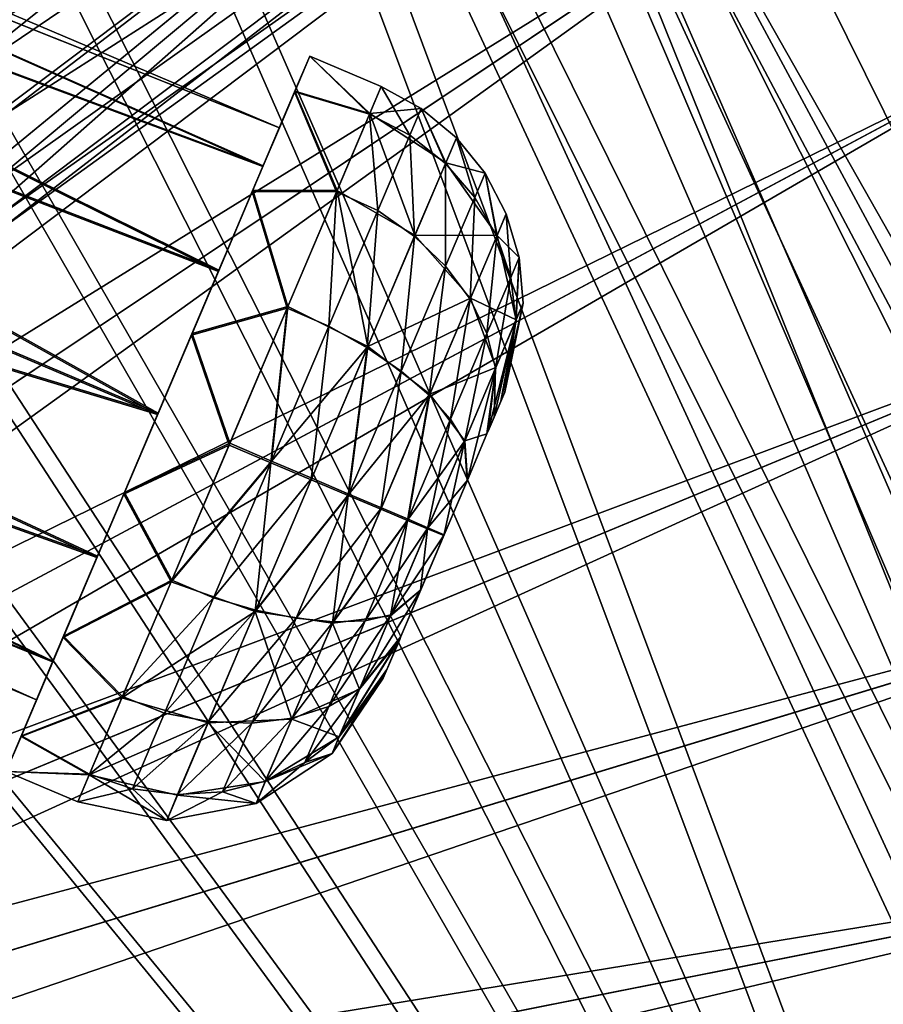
# Model space of a CAD drawing. Header units: metres. Extents: x -904 to 0, y -908 to 0.
# Tile 120 of 153: x -144 to -88, y -217 to -154. Entities that reach past the tile are written whole.
import ezdxf

# ---------------------------------------------------------------- set-up
doc = ezdxf.new("R2010")
doc.units = ezdxf.units.M

msp = doc.modelspace()

# ---------------------------------------------------------------- linework, layer by layer
at = {"layer": 'None012311'}
for points in [[(-264.332214, -57.531643, 123.974747), (-243.170029, -56.729248, 123.995758), (-63.008152, -302.295593, 117.565376)], [(-63.008152, -302.295593, 117.565376), (-243.170029, -56.729248, 123.995758), (-222.050903, -58.298695, 123.954659)], [(-297.830109, -60.486073, 123.897385), (-264.332214, -57.531643, 123.974747), (-63.008152, -302.295593, 117.565376)], [(-222.050903, -58.298695, 123.954659), (-201.240021, -62.22023, 123.851974), (-63.008152, -302.295593, 117.565376)], [(-242.291733, -59.376686, 126.92746), (-262.718689, -60.035652, 126.910202), (-65.261642, -300.990356, 120.600586)], [(-65.261642, -300.990356, 120.600586), (-221.537735, -60.995937, 126.885056), (-242.291733, -59.376686, 126.92746)], [(-262.718689, -60.035652, 126.910202), (-296.668427, -62.81105, 126.837532), (-65.261642, -300.990356, 120.600586)], [(-63.008152, -302.295593, 117.565376), (-331.364288, -63.040817, 123.830482), (-297.830109, -60.486073, 123.897385)], [(-201.261032, -64.869583, 126.783623), (-221.537735, -60.995937, 126.885056), (-65.261642, -300.990356, 120.600586)], [(-201.240021, -62.22023, 123.851974), (-180.998627, -68.444519, 123.68898), (-63.008152, -302.295593, 117.565376)], [(-398.51358, -66.948952, 123.728142), (-331.364288, -63.040817, 123.830482), (-63.008152, -302.295593, 117.565376)], [(-65.261642, -300.990356, 120.600586), (-296.668427, -62.81105, 126.837532), (-330.762848, -65.236298, 126.774025)], [(-399.362701, -68.982285, 126.675926), (-65.261642, -300.990356, 120.600586), (-330.762848, -65.236298, 126.774025)], [(-181.641327, -70.920166, 126.625183), (-201.261032, -64.869583, 126.783623), (-65.261642, -300.990356, 120.600586)], [(-465.701691, -69.252586, 123.667824), (-398.51358, -66.948952, 123.728142), (-69.298546, -367.238312, 115.864792)], [(-398.51358, -66.948952, 123.728142), (-66.409767, -334.739563, 116.715805), (-69.298546, -367.238312, 115.864792)], [(-66.409767, -334.739563, 116.715805), (-398.51358, -66.948952, 123.728142), (-63.008152, -302.295593, 117.565376)], [(-71.333969, -367.13382, 118.868553), (-399.362701, -68.982285, 126.675926), (-465.757965, -71.129059, 126.619713)], [(-71.333969, -367.13382, 118.868553), (-68.556686, -334.277802, 119.72892), (-399.362701, -68.982285, 126.675926)], [(-68.556686, -334.277802, 119.72892), (-65.261642, -300.990356, 120.600586), (-399.362701, -68.982285, 126.675926)], [(-63.008152, -302.295593, 117.565376), (-180.998627, -68.444519, 123.68898), (-161.580826, -76.893288, 123.467743)], [(-452.00235, -701.143799, 107.12117), (-465.701691, -69.252586, 123.667824), (-71.672775, -399.771973, 115.012871)], [(-465.701691, -69.252586, 123.667824), (-69.298546, -367.238312, 115.864792), (-71.672775, -399.771973, 115.012871)], [(-65.261642, -300.990356, 120.600586), (-162.537094, -79.228813, 126.407616), (-181.641327, -70.920166, 126.625183)], [(-73.59713, -399.498657, 118.021057), (-465.757965, -71.129059, 126.619713), (-452.00235, -703.006531, 110.073418)], [(-73.59713, -399.498657, 118.021057), (-71.333969, -367.13382, 118.868553), (-465.757965, -71.129059, 126.619713)], [(-161.580826, -76.893288, 123.467743), (-143.23024, -87.460297, 123.19104), (-63.008152, -302.295593, 117.565376)], [(-144.563904, -89.568611, 126.136856), (-162.537094, -79.228813, 126.407616), (-65.261642, -300.990356, 120.600586)], [(-143.23024, -87.460297, 123.19104), (-59.095226, -269.917725, 118.413223), (-63.008152, -302.295593, 117.565376)], [(-59.095226, -269.917725, 118.413223), (-143.23024, -87.460297, 123.19104), (-58.036373, -259.381531, 118.689117)], [(-143.23024, -87.460297, 123.19104), (-126.177071, -100.012726, 122.862343), (-58.036373, -259.381531, 118.689117)], [(-61.531395, -267.970581, 121.46524), (-144.563904, -89.568611, 126.136856), (-65.261642, -300.990356, 120.600586)], [(-61.531395, -267.970581, 121.46524), (-60.591732, -257.774933, 121.732216), (-144.563904, -89.568611, 126.136856)], [(-60.591732, -257.774933, 121.732216), (-128.588287, -101.245392, 125.831093), (-144.563904, -89.568611, 126.136856)], [(-58.036373, -259.381531, 118.689117), (-126.177071, -100.012726, 122.862343), (-57.569096, -248.802612, 118.966141)], [(-126.177071, -100.012726, 122.862343), (-58.41328, -227.649277, 119.520058), (-57.569096, -248.802612, 118.966141)], [(-58.41328, -227.649277, 119.520058), (-126.177071, -100.012726, 122.862343), (-59.722095, -217.14119, 119.795227)], [(-126.177071, -100.012726, 122.862343), (-110.635124, -114.392876, 122.485779), (-59.722095, -217.14119, 119.795227)], [(-128.588287, -101.245392, 125.831093), (-60.591732, -257.774933, 121.732216), (-121.076744, -107.717308, 125.661613)], [(-60.591732, -257.774933, 121.732216), (-60.209061, -247.536804, 122.000313), (-121.076744, -107.717308, 125.661613)], [(-121.076744, -107.717308, 125.661613), (-60.209061, -247.536804, 122.000313), (-61.154972, -226.743057, 122.544815)], [(-61.154972, -226.743057, 122.544815), (-62.479103, -216.503357, 122.812958), (-121.076744, -107.717308, 125.661613)], [(-62.479103, -216.503357, 122.812958), (-77.438309, -167.19873, 124.104042), (-121.076744, -107.717308, 125.661613)], [(-121.076744, -107.717308, 125.661613), (-77.438309, -167.19873, 124.104042), (-112.544655, -115.989105, 125.445015)], [(-59.722095, -217.14119, 119.795227), (-110.635124, -114.392876, 122.485779), (-96.799194, -130.420166, 122.066093)], [(-77.438309, -167.19873, 124.104042), (-104.308945, -125.084732, 125.206833), (-112.544655, -115.989105, 125.445015)], [(-98.197342, -132.697006, 125.0075), (-104.308945, -125.084732, 125.206833), (-77.438309, -167.19873, 124.104042)], [(-96.799194, -130.420166, 122.066093), (-90.57605, -138.989334, 121.841705), (-59.722095, -217.14119, 119.795227)], [(-77.438309, -167.19873, 124.104042), (-91.371841, -142.287994, 124.756355), (-98.197342, -132.697006, 125.0075)], [(-90.57605, -138.989334, 121.841705), (-84.842606, -147.893387, 121.608543), (-59.722095, -217.14119, 119.795227)], [(-87.197754, -148.85968, 124.584267), (-91.371841, -142.287994, 124.756355), (-77.438309, -167.19873, 124.104042)]]:
    msp.add_3dface(points, dxfattribs=at)
at = {"layer": 'None012312'}
for points in [[(-216.400406, -202.694778, 2170), (-139.02272, -86.890968, 2077.158691), (-154.928177, -77.35804, 2077.158691)], [(-221.028259, -201.022507, 2167.144043), (-156.160965, -79.664413, 2075.415527), (-140.475632, -89.065399, 2075.415527)], [(-216.400406, -202.694778, 2170), (-212.484268, -205.599091, 2170), (-139.02272, -86.890968, 2077.158691)], [(-212.484268, -205.599091, 2170), (-124.128281, -97.937057, 2077.158691), (-139.02272, -86.890968, 2077.158691)], [(-216.925919, -203.481247, 2167.144043), (-221.028259, -201.022507, 2167.144043), (-140.475632, -89.065399, 2075.415527)], [(-216.925919, -203.481247, 2167.144043), (-140.475632, -89.065399, 2075.415527), (-125.787346, -99.958588, 2075.415527)], [(-212.484268, -205.599091, 2170), (-208.871689, -208.873306, 2170), (-124.128281, -97.937057, 2077.158691)], [(-208.871689, -208.873306, 2170), (-110.38842, -110.390038, 2077.158691), (-124.128281, -97.937057, 2077.158691)], [(-213.084335, -206.330261, 2167.144043), (-216.925919, -203.481247, 2167.144043), (-125.787346, -99.958588, 2075.415527)], [(-213.084335, -206.330261, 2167.144043), (-125.787346, -99.958588, 2075.415527), (-112.237633, -112.239235, 2075.415527)], [(-208.871689, -208.873306, 2170), (-205.597473, -212.485886, 2170), (-110.38842, -110.390038, 2077.158691)], [(-205.597473, -212.485886, 2170), (-97.93544, -124.129898, 2077.158691), (-110.38842, -110.390038, 2077.158691)], [(-209.540543, -209.542145, 2167.144043), (-213.084335, -206.330261, 2167.144043), (-112.237633, -112.239235, 2075.415527)], [(-209.540543, -209.542145, 2167.144043), (-112.237633, -112.239235, 2075.415527), (-99.956985, -125.788948, 2075.415527)], [(-205.597473, -212.485886, 2170), (-202.693161, -216.402023, 2170), (-97.93544, -124.129898, 2077.158691)], [(-202.693161, -216.402023, 2170), (-86.889359, -139.024338, 2077.158691), (-97.93544, -124.129898, 2077.158691)], [(-206.328659, -213.085938, 2167.144043), (-209.540543, -209.542145, 2167.144043), (-99.956985, -125.788948, 2075.415527)], [(-206.328659, -213.085938, 2167.144043), (-99.956985, -125.788948, 2075.415527), (-89.063797, -140.477234, 2075.415527)], [(-89.063797, -140.477234, 2075.415527), (-86.129189, -138.591553, 2063.023926), (-76.554565, -154.579132, 2063.023926)], [(-202.693161, -216.402023, 2170), (-200.186707, -220.583984, 2170), (-86.889359, -139.024338, 2077.158691)], [(-200.186707, -220.583984, 2170), (-77.356422, -154.929794, 2077.158691), (-86.889359, -139.024338, 2077.158691)], [(-203.479645, -216.927521, 2167.144043), (-206.328659, -213.085938, 2167.144043), (-89.063797, -140.477234, 2075.415527)], [(-203.479645, -216.927521, 2167.144043), (-89.063797, -140.477234, 2075.415527), (-79.662811, -156.162567, 2075.415527)], [(-79.662811, -156.162567, 2075.415527), (-89.063797, -140.477234, 2075.415527), (-76.554565, -154.579132, 2063.023926)], [(-200.186707, -220.583984, 2170), (-198.102173, -224.99147, 2170), (-77.356422, -154.929794, 2077.158691)], [(-198.102173, -224.99147, 2170), (-69.428215, -171.692978, 2077.158691), (-77.356422, -154.929794, 2077.158691)], [(-201.020905, -221.029861, 2167.144043), (-203.479645, -216.927521, 2167.144043), (-79.662811, -156.162567, 2075.415527)], [(-201.020905, -221.029861, 2167.144043), (-79.662811, -156.162567, 2075.415527), (-71.844322, -172.693756, 2075.415527)], [(-198.102173, -224.99147, 2170), (-196.459595, -229.582016, 2170), (-69.428215, -171.692978, 2077.158691)], [(-196.459595, -229.582016, 2170), (-63.180954, -189.15242, 2077.158691), (-69.428215, -171.692978, 2077.158691)], [(-198.976059, -225.353439, 2167.144043), (-201.020905, -221.029861, 2167.144043), (-71.844322, -172.693756, 2075.415527)], [(-198.976059, -225.353439, 2167.144043), (-71.844322, -172.693756, 2075.415527), (-65.68351, -189.911591, 2075.415527)], [(-196.459595, -229.582016, 2170), (-195.274841, -234.311462, 2170), (-63.180954, -189.15242, 2077.158691)], [(-195.274841, -234.311462, 2170), (-58.674892, -207.140076, 2077.158691), (-63.180954, -189.15242, 2077.158691)], [(-197.364761, -229.856598, 2167.144043), (-198.976059, -225.353439, 2167.144043), (-65.68351, -189.911591, 2075.415527)], [(-197.364761, -229.856598, 2167.144043), (-65.68351, -189.911591, 2075.415527), (-61.239811, -207.650284, 2075.415527)], [(-195.274841, -234.311462, 2170), (-194.559357, -239.134216, 2170), (-58.674892, -207.140076, 2077.158691)], [(-194.559357, -239.134216, 2170), (-55.953697, -225.482727, 2077.158691), (-58.674892, -207.140076, 2077.158691)], [(-196.202545, -234.495987, 2167.144043), (-197.364761, -229.856598, 2167.144043), (-61.239811, -207.650284, 2075.415527)], [(-196.202545, -234.495987, 2167.144043), (-61.239811, -207.650284, 2075.415527), (-58.556271, -225.73912, 2075.415527)]]:
    msp.add_3dface(points, dxfattribs=at)
at = {"layer": 'None012315'}
for points in [[(-98.515457, -115.3535, 1958.627197), (-153.790512, -157.00679, 1958.627197), (-152.569992, -157.898438, 1963.055176)], [(-153.790512, -157.00679, 1958.627197), (-98.515457, -115.3535, 1958.627197), (-97.193443, -117.107849, 1953.323853)], [(-98.515457, -115.3535, 1358.627197), (-153.790512, -157.00679, 1358.627197), (-152.569992, -157.898438, 1363.055176)], [(-153.790512, -157.00679, 1358.627197), (-98.515457, -115.3535, 1358.627197), (-97.193443, -117.107849, 1353.323853)], [(-97.193443, -117.107849, 1963.930542), (-98.515457, -115.3535, 1958.627197), (-152.569992, -157.898438, 1963.055176)], [(-97.193443, -117.107849, 1363.930542), (-98.515457, -115.3535, 1358.627197), (-152.569992, -157.898438, 1363.055176)], [(-151.971924, -158.385361, 1953.325195), (-153.790512, -157.00679, 1958.627197), (-97.193443, -117.107849, 1953.323853)], [(-151.971924, -158.385361, 1353.325195), (-153.790512, -157.00679, 1358.627197), (-97.193443, -117.107849, 1353.323853)], [(-97.193443, -117.107849, 1963.930542), (-152.569992, -157.898438, 1963.055176), (-150.5513, -159.689209, 1965.307983)], [(-97.193443, -117.107849, 1363.930542), (-152.569992, -157.898438, 1363.055176), (-150.5513, -159.689209, 1365.307983)], [(-151.971924, -158.385361, 1953.325195), (-97.193443, -117.107849, 1953.323853), (-94.001808, -121.343231, 1951.127197)], [(-151.971924, -158.385361, 1353.325195), (-97.193443, -117.107849, 1353.323853), (-94.001808, -121.343231, 1351.127197)], [(-94.001808, -121.343231, 1966.127197), (-97.193443, -117.107849, 1963.930542), (-150.5513, -159.689209, 1965.307983)], [(-94.001808, -121.343231, 1366.127197), (-97.193443, -117.107849, 1363.930542), (-150.5513, -159.689209, 1365.307983)], [(-148.308762, -162.267014, 1951.127197), (-151.971924, -158.385361, 1953.325195), (-94.001808, -121.343231, 1951.127197)], [(-148.308762, -162.267014, 1351.127197), (-151.971924, -158.385361, 1353.325195), (-94.001808, -121.343231, 1351.127197)], [(-94.001808, -121.343231, 1966.127197), (-150.5513, -159.689209, 1965.307983), (-148.309769, -162.265686, 1966.127197)], [(-94.001808, -121.343231, 1366.127197), (-150.5513, -159.689209, 1365.307983), (-148.309769, -162.265686, 1366.127197)], [(-146.445526, -165.139389, 1965.304443), (-94.001808, -121.343231, 1966.127197), (-148.309769, -162.265686, 1966.127197)], [(-146.445526, -165.139389, 1365.304443), (-94.001808, -121.343231, 1366.127197), (-148.309769, -162.265686, 1366.127197)], [(-148.308762, -162.267014, 1951.127197), (-94.001808, -121.343231, 1951.127197), (-90.810173, -125.578621, 1953.323853)], [(-148.308762, -162.267014, 1351.127197), (-94.001808, -121.343231, 1351.127197), (-90.810173, -125.578621, 1353.323853)], [(-90.810173, -125.578621, 1963.930542), (-94.001808, -121.343231, 1966.127197), (-146.445526, -165.139389, 1965.304443)], [(-90.810173, -125.578621, 1363.930542), (-94.001808, -121.343231, 1366.127197), (-146.445526, -165.139389, 1365.304443)], [(-145.587128, -166.858154, 1953.325195), (-148.308762, -162.267014, 1951.127197), (-90.810173, -125.578621, 1953.323853)], [(-145.587128, -166.858154, 1353.325195), (-148.308762, -162.267014, 1351.127197), (-90.810173, -125.578621, 1353.323853)], [(-145.279541, -167.577972, 1963.039795), (-90.810173, -125.578621, 1963.930542), (-146.445526, -165.139389, 1965.304443)], [(-145.279541, -167.577972, 1363.039795), (-90.810173, -125.578621, 1363.930542), (-146.445526, -165.139389, 1365.304443)], [(-145.587128, -166.858154, 1953.325195), (-90.810173, -125.578621, 1953.323853), (-89.488159, -127.33297, 1958.627197)], [(-145.587128, -166.858154, 1353.325195), (-90.810173, -125.578621, 1353.323853), (-89.488159, -127.33297, 1358.627197)], [(-89.488159, -127.33297, 1958.627197), (-90.810173, -125.578621, 1963.930542), (-145.279541, -167.577972, 1963.039795)], [(-89.488159, -127.33297, 1358.627197), (-90.810173, -125.578621, 1363.930542), (-145.279541, -167.577972, 1363.039795)], [(-144.763199, -168.986267, 1958.627197), (-145.587128, -166.858154, 1953.325195), (-89.488159, -127.33297, 1958.627197)], [(-144.763199, -168.986267, 1358.627197), (-145.587128, -166.858154, 1353.325195), (-89.488159, -127.33297, 1358.627197)], [(-144.763199, -168.986267, 1958.627197), (-89.488159, -127.33297, 1958.627197), (-145.279541, -167.577972, 1963.039795)], [(-144.763199, -168.986267, 1358.627197), (-89.488159, -127.33297, 1358.627197), (-145.279541, -167.577972, 1363.039795)]]:
    msp.add_3dface(points, dxfattribs=at)
at = {"layer": 'None012328'}
for points in [[(-191.963272, -133.299774, 1798.675049), (-192.565308, -134.718124, 1806.324951), (-127.065178, -160.846878, 1798.675049)], [(-191.963272, -133.299774, 1798.675049), (-127.065178, -160.846878, 1798.675049), (-192.550964, -134.684326, 1791.0177)], [(-192.565308, -134.718124, 1806.324951), (-194.26532, -138.723145, 1812.802979), (-128.12146, -163.335358, 1808.668579)], [(-192.550964, -134.684326, 1791.0177), (-128.102783, -163.291367, 1788.668579), (-194.238892, -138.660889, 1784.518921)], [(-192.565308, -134.718124, 1806.324951), (-128.12146, -163.335358, 1808.668579), (-127.065178, -160.846878, 1798.675049)], [(-127.065178, -160.846878, 1798.675049), (-128.102783, -163.291367, 1788.668579), (-192.550964, -134.684326, 1791.0177)], [(-194.26532, -138.723145, 1812.802979), (-196.80455, -144.705307, 1817.122925), (-130.988586, -170.090027, 1815.971558)], [(-194.238892, -138.660889, 1784.518921), (-130.956253, -170.01384, 1781.330688), (-196.770035, -144.623993, 1780.167969)], [(-194.26532, -138.723145, 1812.802979), (-130.988586, -170.090027, 1815.971558), (-128.12146, -163.335358, 1808.668579)], [(-128.102783, -163.291367, 1788.668579), (-130.956253, -170.01384, 1781.330688), (-194.238892, -138.660889, 1784.518921)], [(-196.80455, -144.705307, 1817.122925), (-199.796432, -151.75386, 1818.627075), (-134.898331, -179.300964, 1818.627197)], [(-196.770035, -144.623993, 1780.167969), (-134.860992, -179.212982, 1778.627319), (-199.759079, -151.665878, 1778.627319)], [(-196.80455, -144.705307, 1817.122925), (-134.898331, -179.300964, 1818.627197), (-130.988586, -170.090027, 1815.971558)], [(-130.956253, -170.01384, 1781.330688), (-134.860992, -179.212982, 1778.627319), (-196.770035, -144.623993, 1780.167969)], [(-199.796432, -151.75386, 1818.627075), (-202.785461, -158.795715, 1817.086426), (-134.898331, -179.300964, 1818.627197)], [(-134.860992, -179.212982, 1778.627319), (-202.750961, -158.714447, 1780.13147), (-199.759079, -151.665878, 1778.627319)], [(-126.089027, -158.54718, 1809.528076), (-125.111557, -156.244354, 1798.68689), (-127.065178, -160.846878, 1798.675049)], [(-125.111557, -156.244354, 1798.68689), (-126.068771, -158.499466, 1787.833984), (-127.065178, -160.846878, 1798.675049)], [(-125.111557, -156.244354, 1798.68689), (-126.089027, -158.54718, 1809.528076), (-121.261505, -159.970764, 1808.249512)], [(-121.243637, -159.92868, 1789.115356), (-126.068771, -158.499466, 1787.833984), (-125.111557, -156.244354, 1798.68689)], [(-120.509018, -158.197983, 1798.68689), (-121.243637, -159.92868, 1789.115356), (-125.111557, -156.244354, 1798.68689)], [(-120.509018, -158.197983, 1798.68689), (-125.111557, -156.244354, 1798.68689), (-121.261505, -159.970764, 1808.249512)], [(-120.509018, -158.197983, 1798.68689), (-121.261505, -159.970764, 1808.249512), (-118.663712, -161.324692, 1808.05188)], [(-120.509018, -158.197983, 1798.68689), (-117.932671, -159.603455, 1798.686279), (-121.243637, -159.92868, 1789.115356)], [(-117.932671, -159.603455, 1798.686279), (-120.509018, -158.197983, 1798.68689), (-118.663712, -161.324692, 1808.05188)], [(-202.785461, -158.795715, 1817.086426), (-205.316605, -164.758835, 1812.735474), (-138.80307, -188.500122, 1815.923828)], [(-138.770721, -188.423935, 1781.282837), (-205.290207, -164.696625, 1784.451416), (-202.750961, -158.714447, 1780.13147)], [(-134.898331, -179.300964, 1818.627197), (-202.785461, -158.795715, 1817.086426), (-138.80307, -188.500122, 1815.923828)], [(-134.860992, -179.212982, 1778.627319), (-138.770721, -188.423935, 1781.282837), (-202.750961, -158.714447, 1780.13147)], [(-128.807587, -164.951828, 1818.210205), (-126.089027, -158.54718, 1809.528076), (-128.12146, -163.335358, 1808.668579)], [(-126.089027, -158.54718, 1809.528076), (-128.807587, -164.951828, 1818.210205), (-123.386536, -164.977112, 1816.347046)], [(-126.068771, -158.499466, 1787.833984), (-128.771103, -164.86586, 1779.118774), (-128.102783, -163.291367, 1788.668579)], [(-123.353523, -164.899338, 1780.991821), (-128.771103, -164.86586, 1779.118774), (-126.068771, -158.499466, 1787.833984)], [(-128.12146, -163.335358, 1808.668579), (-126.089027, -158.54718, 1809.528076), (-127.065178, -160.846878, 1798.675049)], [(-127.065178, -160.846878, 1798.675049), (-126.068771, -158.499466, 1787.833984), (-128.102783, -163.291367, 1788.668579)], [(-121.261505, -159.970764, 1808.249512), (-126.089027, -158.54718, 1809.528076), (-123.386536, -164.977112, 1816.347046)], [(-121.243637, -159.92868, 1789.115356), (-123.353523, -164.899338, 1780.991821), (-126.068771, -158.499466, 1787.833984)], [(-117.932671, -159.603455, 1798.686279), (-116.359032, -163.11232, 1789.633179), (-121.243637, -159.92868, 1789.115356)], [(-117.932671, -159.603455, 1798.686279), (-118.663712, -161.324692, 1808.05188), (-116.375923, -163.152115, 1807.726685)], [(-115.671455, -161.491623, 1798.684204), (-117.932671, -159.603455, 1798.686279), (-116.375923, -163.152115, 1807.726685)], [(-117.932671, -159.603455, 1798.686279), (-115.671455, -161.491623, 1798.684204), (-116.359032, -163.11232, 1789.633179)], [(-121.261505, -159.970764, 1808.249512), (-123.386536, -164.977112, 1816.347046), (-120.726036, -166.183319, 1816.010132)], [(-123.353523, -164.899338, 1780.991821), (-121.243637, -159.92868, 1789.115356), (-118.335815, -167.769424, 1781.925293)], [(-118.663712, -161.324692, 1808.05188), (-121.261505, -159.970764, 1808.249512), (-120.726036, -166.183319, 1816.010132)], [(-121.243637, -159.92868, 1789.115356), (-116.359032, -163.11232, 1789.633179), (-118.335815, -167.769424, 1781.925293)], [(-118.663712, -161.324692, 1808.05188), (-120.726036, -166.183319, 1816.010132), (-118.367081, -167.843079, 1815.410278)], [(-116.375923, -163.152115, 1807.726685), (-118.663712, -161.324692, 1808.05188), (-118.367081, -167.843079, 1815.410278)], [(-115.671455, -161.491623, 1798.684204), (-116.375923, -163.152115, 1807.726685), (-114.488914, -165.346329, 1807.19751)], [(-116.359032, -163.11232, 1789.633179), (-115.671455, -161.491623, 1798.684204), (-113.824844, -163.782349, 1798.680908)], [(-113.824844, -163.782349, 1798.680908), (-115.671455, -161.491623, 1798.684204), (-114.488914, -165.346329, 1807.19751)], [(-130.988586, -170.090027, 1815.971558), (-128.807587, -164.951828, 1818.210205), (-128.12146, -163.335358, 1808.668579)], [(-128.102783, -163.291367, 1788.668579), (-128.771103, -164.86586, 1779.118774), (-130.956253, -170.01384, 1781.330688)], [(-116.375923, -163.152115, 1807.726685), (-118.367081, -167.843079, 1815.410278), (-116.364288, -169.764496, 1814.434326)], [(-118.335815, -167.769424, 1781.925293), (-116.359032, -163.11232, 1789.633179), (-113.056252, -167.78598, 1790.859009)], [(-114.488914, -165.346329, 1807.19751), (-116.375923, -163.152115, 1807.726685), (-116.364288, -169.764496, 1814.434326)], [(-113.056252, -167.78598, 1790.859009), (-116.359032, -163.11232, 1789.633179), (-113.824844, -163.782349, 1798.680908)], [(-113.824844, -163.782349, 1798.680908), (-114.488914, -165.346329, 1807.19751), (-113.070839, -167.820358, 1806.486572)], [(-112.462166, -166.386398, 1798.676392), (-113.824844, -163.782349, 1798.680908), (-113.070839, -167.820358, 1806.486572)], [(-113.824844, -163.782349, 1798.680908), (-112.462166, -166.386398, 1798.676392), (-113.056252, -167.78598, 1790.859009)], [(-141.637863, -195.178589, 1788.585815), (-206.990234, -168.701691, 1790.929443), (-205.290207, -164.696625, 1784.451416)], [(-138.770721, -188.423935, 1781.282837), (-141.637863, -195.178589, 1788.585815), (-205.290207, -164.696625, 1784.451416)], [(-205.316605, -164.758835, 1812.735474), (-207.004517, -168.735352, 1806.236694), (-141.65654, -195.22258, 1808.585815)], [(-138.80307, -188.500122, 1815.923828), (-205.316605, -164.758835, 1812.735474), (-141.65654, -195.22258, 1808.585815)], [(-132.728806, -174.189789, 1823.013672), (-128.807587, -164.951828, 1818.210205), (-130.988586, -170.090027, 1815.971558)], [(-128.807587, -164.951828, 1818.210205), (-132.728806, -174.189789, 1823.013672), (-126.560593, -172.454849, 1821.746948)], [(-128.771103, -164.86586, 1779.118774), (-132.683289, -174.082581, 1774.267334), (-130.956253, -170.01384, 1781.330688)], [(-126.517464, -172.353256, 1775.553101), (-132.683289, -174.082581, 1774.267334), (-128.771103, -164.86586, 1779.118774)], [(-123.386536, -164.977112, 1816.347046), (-128.807587, -164.951828, 1818.210205), (-126.560593, -172.454849, 1821.746948)], [(-123.353523, -164.899338, 1780.991821), (-126.517464, -172.353256, 1775.553101), (-128.771103, -164.86586, 1779.118774)], [(-123.879539, -173.61264, 1821.387207), (-123.386536, -164.977112, 1816.347046), (-126.560593, -172.454849, 1821.746948)], [(-126.517464, -172.353256, 1775.553101), (-123.353523, -164.899338, 1780.991821), (-121.370773, -174.919464, 1776.696655)], [(-120.726036, -166.183319, 1816.010132), (-123.386536, -164.977112, 1816.347046), (-123.879539, -173.61264, 1821.387207)], [(-123.353523, -164.899338, 1780.991821), (-118.335815, -167.769424, 1781.925293), (-121.370773, -174.919464, 1776.696655)], [(-114.488914, -165.346329, 1807.19751), (-116.364288, -169.764496, 1814.434326), (-114.790627, -171.871994, 1813.123047)], [(-113.070839, -167.820358, 1806.486572), (-114.488914, -165.346329, 1807.19751), (-114.790627, -171.871994, 1813.123047)], [(-120.726036, -166.183319, 1816.010132), (-123.879539, -173.61264, 1821.387207), (-121.411766, -175.016037, 1820.601807)], [(-118.367081, -167.843079, 1815.410278), (-120.726036, -166.183319, 1816.010132), (-121.411766, -175.016037, 1820.601807)], [(-112.462166, -166.386398, 1798.676392), (-113.070839, -167.820358, 1806.486572), (-112.175423, -170.482056, 1805.619995)], [(-112.462166, -166.386398, 1798.676392), (-111.63343, -169.206161, 1798.671021), (-113.056252, -167.78598, 1790.859009)], [(-111.63343, -169.206161, 1798.671021), (-112.462166, -166.386398, 1798.676392), (-112.175423, -170.482056, 1805.619995)], [(-118.367081, -167.843079, 1815.410278), (-121.411766, -175.016037, 1820.601807), (-119.231918, -176.52034, 1819.323975)], [(-121.370773, -174.919464, 1776.696655), (-118.335815, -167.769424, 1781.925293), (-114.763626, -171.80838, 1784.20166)], [(-116.364288, -169.764496, 1814.434326), (-118.367081, -167.843079, 1815.410278), (-119.231918, -176.52034, 1819.323975)], [(-114.763626, -171.80838, 1784.20166), (-118.335815, -167.769424, 1781.925293), (-113.056252, -167.78598, 1790.859009)], [(-113.070839, -167.820358, 1806.486572), (-114.790627, -171.871994, 1813.123047), (-113.705597, -174.086975, 1811.52478)], [(-113.056252, -167.78598, 1790.859009), (-111.824242, -173.205444, 1792.693481), (-114.763626, -171.80838, 1784.20166)], [(-112.175423, -170.482056, 1805.619995), (-113.070839, -167.820358, 1806.486572), (-113.705597, -174.086975, 1811.52478)], [(-113.056252, -167.78598, 1790.859009), (-111.63343, -169.206161, 1798.671021), (-111.824242, -173.205444, 1792.693481)], [(-142.694138, -197.667068, 1798.579468), (-207.592239, -170.119965, 1798.579468), (-206.990234, -168.701691, 1790.929443)], [(-207.004517, -168.735352, 1806.236694), (-207.592239, -170.119965, 1798.579468), (-142.694138, -197.667068, 1798.579468)], [(-141.65654, -195.22258, 1808.585815), (-207.004517, -168.735352, 1806.236694), (-142.694138, -197.667068, 1798.579468)], [(-141.637863, -195.178589, 1788.585815), (-142.694138, -197.667068, 1798.579468), (-206.990234, -168.701691, 1790.929443)], [(-116.364288, -169.764496, 1814.434326), (-119.231918, -176.52034, 1819.323975), (-117.420357, -178.067368, 1817.606934)], [(-114.790627, -171.871994, 1813.123047), (-116.364288, -169.764496, 1814.434326), (-117.420357, -178.067368, 1817.606934)], [(-111.63343, -169.206161, 1798.671021), (-112.175423, -170.482056, 1805.619995), (-111.835388, -173.231705, 1804.630493)], [(-111.370461, -172.136734, 1798.664795), (-111.63343, -169.206161, 1798.671021), (-111.835388, -173.231705, 1804.630493)], [(-111.63343, -169.206161, 1798.671021), (-111.370461, -172.136734, 1798.664795), (-111.824242, -173.205444, 1792.693481)], [(-134.898331, -179.300964, 1818.627197), (-132.728806, -174.189789, 1823.013672), (-130.988586, -170.090027, 1815.971558)], [(-130.956253, -170.01384, 1781.330688), (-132.683289, -174.082581, 1774.267334), (-134.860992, -179.212982, 1778.627319)], [(-112.175423, -170.482056, 1805.619995), (-113.705597, -174.086975, 1811.52478), (-113.14904, -176.326523, 1809.699707)], [(-111.835388, -173.231705, 1804.630493), (-112.175423, -170.482056, 1805.619995), (-113.14904, -176.326523, 1809.699707)], [(-117.384956, -177.983963, 1779.685547), (-121.370773, -174.919464, 1776.696655), (-114.763626, -171.80838, 1784.20166)], [(-114.790627, -171.871994, 1813.123047), (-117.420357, -178.067368, 1817.606934), (-116.04538, -179.599258, 1815.514282)], [(-114.763626, -171.80838, 1784.20166), (-113.12841, -176.277939, 1787.608276), (-117.384956, -177.983963, 1779.685547)], [(-113.705597, -174.086975, 1811.52478), (-114.790627, -171.871994, 1813.123047), (-116.04538, -179.599258, 1815.514282)], [(-111.824242, -173.205444, 1792.693481), (-113.12841, -176.277939, 1787.608276), (-114.763626, -171.80838, 1784.20166)], [(-112.562271, -177.86644, 1798.651123), (-111.370461, -172.136734, 1798.664795), (-112.802734, -178.432953, 1802.081299)], [(-111.370461, -172.136734, 1798.664795), (-111.835388, -173.231705, 1804.630493), (-112.802734, -178.432953, 1802.081299)], [(-111.370461, -172.136734, 1798.664795), (-112.562271, -177.86644, 1798.651123), (-111.824242, -173.205444, 1792.693481)], [(-126.560593, -172.454849, 1821.746948), (-132.728806, -174.189789, 1823.013672), (-130.300461, -181.265594, 1823.627197)], [(-126.517464, -172.353256, 1775.553101), (-130.253784, -181.155624, 1773.627319), (-132.683289, -174.082581, 1774.267334)], [(-126.560593, -172.454849, 1821.746948), (-130.300461, -181.265594, 1823.627197), (-127.61203, -182.405991, 1823.338013)], [(-127.565887, -182.297287, 1773.916382), (-130.253784, -181.155624, 1773.627319), (-126.517464, -172.353256, 1775.553101)], [(-127.61203, -182.405991, 1823.338013), (-123.879539, -173.61264, 1821.387207), (-126.560593, -172.454849, 1821.746948)], [(-121.370773, -174.919464, 1776.696655), (-127.565887, -182.297287, 1773.916382), (-126.517464, -172.353256, 1775.553101)], [(-112.562271, -177.86644, 1798.651123), (-113.623726, -180.367111, 1791.775024), (-111.824242, -173.205444, 1792.693481)], [(-111.824242, -173.205444, 1792.693481), (-113.623726, -180.367111, 1791.775024), (-113.12841, -176.277939, 1787.608276)], [(-112.802734, -178.432953, 1802.081299), (-111.835388, -173.231705, 1804.630493), (-113.242302, -179.468521, 1804.264648)], [(-111.835388, -173.231705, 1804.630493), (-113.14904, -176.326523, 1809.699707), (-113.242302, -179.468521, 1804.264648)], [(-137.076019, -184.431366, 1822.987061), (-132.728806, -174.189789, 1823.013672), (-134.898331, -179.300964, 1818.627197)], [(-132.728806, -174.189789, 1823.013672), (-137.076019, -184.431366, 1822.987061), (-130.300461, -181.265594, 1823.627197)], [(-132.683289, -174.082581, 1774.267334), (-137.030518, -184.324158, 1774.240845), (-134.860992, -179.212982, 1778.627319)], [(-130.253784, -181.155624, 1773.627319), (-137.030518, -184.324158, 1774.240845), (-132.683289, -174.082581, 1774.267334)], [(-125.01545, -183.505936, 1822.485352), (-123.879539, -173.61264, 1821.387207), (-127.61203, -182.405991, 1823.338013)], [(-121.411766, -175.016037, 1820.601807), (-123.879539, -173.61264, 1821.387207), (-125.01545, -183.505936, 1822.485352)], [(-113.705597, -174.086975, 1811.52478), (-116.04538, -179.599258, 1815.514282), (-115.157745, -181.058823, 1813.124756)], [(-113.14904, -176.326523, 1809.699707), (-113.705597, -174.086975, 1811.52478), (-115.157745, -181.058823, 1813.124756)], [(-124.970901, -183.400986, 1774.769043), (-127.565887, -182.297287, 1773.916382), (-121.370773, -174.919464, 1776.696655)], [(-121.411766, -175.016037, 1820.601807), (-125.01545, -183.505936, 1822.485352), (-122.626053, -184.516556, 1821.098022)], [(-122.584091, -184.417709, 1776.156494), (-124.970901, -183.400986, 1774.769043), (-121.370773, -174.919464, 1776.696655)], [(-119.231918, -176.52034, 1819.323975), (-121.411766, -175.016037, 1820.601807), (-122.626053, -184.516556, 1821.098022)], [(-122.584091, -184.417709, 1776.156494), (-121.370773, -174.919464, 1776.696655), (-117.384956, -177.983963, 1779.685547)], [(-119.231918, -176.52034, 1819.323975), (-122.626053, -184.516556, 1821.098022), (-120.532906, -185.400192, 1819.233765)], [(-117.420357, -178.067368, 1817.606934), (-119.231918, -176.52034, 1819.323975), (-120.532906, -185.400192, 1819.233765)], [(-113.12841, -176.277939, 1787.608276), (-115.130699, -180.995117, 1784.158691), (-117.384956, -177.983963, 1779.685547)], [(-115.157745, -181.058823, 1813.124756), (-114.982857, -183.569092, 1807.875122), (-113.14904, -176.326523, 1809.699707)], [(-113.12841, -176.277939, 1787.608276), (-113.700073, -180.546982, 1791.57312), (-115.130699, -180.995117, 1784.158691)], [(-113.14904, -176.326523, 1809.699707), (-114.982857, -183.569092, 1807.875122), (-113.636551, -180.397324, 1805.51416)], [(-113.623726, -180.367111, 1791.775024), (-113.700073, -180.546982, 1791.57312), (-113.12841, -176.277939, 1787.608276)], [(-113.242302, -179.468521, 1804.264648), (-113.14904, -176.326523, 1809.699707), (-113.636551, -180.397324, 1805.51416)], [(-120.494431, -185.309555, 1778.02063), (-122.584091, -184.417709, 1776.156494), (-117.384956, -177.983963, 1779.685547)], [(-120.494431, -185.309555, 1778.02063), (-117.384956, -177.983963, 1779.685547), (-118.780518, -186.042938, 1780.292725)], [(-117.384956, -177.983963, 1779.685547), (-115.130699, -180.995117, 1784.158691), (-118.780518, -186.042938, 1780.292725)], [(-112.562271, -177.86644, 1798.651123), (-112.802734, -178.432953, 1802.081299), (-113.623726, -180.367111, 1791.775024)], [(-117.420357, -178.067368, 1817.606934), (-120.532906, -185.400192, 1819.233765), (-118.814751, -186.123596, 1816.961792)], [(-116.04538, -179.599258, 1815.514282), (-117.420357, -178.067368, 1817.606934), (-118.814751, -186.123596, 1816.961792)], [(-112.802734, -178.432953, 1802.081299), (-113.242302, -179.468521, 1804.264648), (-113.623726, -180.367111, 1791.775024)], [(-134.860992, -179.212982, 1778.627319), (-137.030518, -184.324158, 1774.240845), (-138.770721, -188.423935, 1781.282837)], [(-138.80307, -188.500122, 1815.923828), (-137.076019, -184.431366, 1822.987061), (-134.898331, -179.300964, 1818.627197)], [(-116.04538, -179.599258, 1815.514282), (-118.814751, -186.123596, 1816.961792), (-117.535248, -186.659973, 1814.367432)], [(-115.157745, -181.058823, 1813.124756), (-116.04538, -179.599258, 1815.514282), (-117.535248, -186.659973, 1814.367432)], [(-113.623726, -180.367111, 1791.775024), (-113.242302, -179.468521, 1804.264648), (-113.636551, -180.397324, 1805.51416)], [(-113.700073, -180.546982, 1791.57312), (-114.965607, -183.528442, 1789.397583), (-115.130699, -180.995117, 1784.158691)], [(-113.636551, -180.397324, 1805.51416), (-114.982857, -183.569092, 1807.875122), (-113.700073, -180.546982, 1791.57312)], [(-113.700073, -180.546982, 1791.57312), (-114.982857, -183.569092, 1807.875122), (-114.965607, -183.528442, 1789.397583)], [(-113.623726, -180.367111, 1791.775024), (-113.636551, -180.397324, 1805.51416), (-113.700073, -180.546982, 1791.57312)], [(-130.253784, -181.155624, 1773.627319), (-133.993652, -189.966354, 1775.507446), (-137.030518, -184.324158, 1774.240845)], [(-133.993652, -189.966354, 1775.507446), (-130.253784, -181.155624, 1773.627319), (-127.565887, -182.297287, 1773.916382)], [(-118.780518, -186.042938, 1780.292725), (-115.130699, -180.995117, 1784.158691), (-117.505859, -186.590729, 1782.886963)], [(-117.535248, -186.659973, 1814.367432), (-116.478844, -187.093475, 1808.627197), (-115.157745, -181.058823, 1813.124756)], [(-115.130699, -180.995117, 1784.158691), (-114.965607, -183.528442, 1789.397583), (-117.505859, -186.590729, 1782.886963)], [(-116.478844, -187.093475, 1808.627197), (-114.982857, -183.569092, 1807.875122), (-115.157745, -181.058823, 1813.124756)], [(-130.300461, -181.265594, 1823.627197), (-137.076019, -184.431366, 1822.987061), (-134.036774, -190.067947, 1821.701294)], [(-130.300461, -181.265594, 1823.627197), (-134.036774, -190.067947, 1821.701294), (-127.61203, -182.405991, 1823.338013)], [(-127.61203, -182.405991, 1823.338013), (-134.036774, -190.067947, 1821.701294), (-128.615585, -191.987457, 1820.557739)], [(-131.29837, -191.090637, 1775.867188), (-133.993652, -189.966354, 1775.507446), (-127.565887, -182.297287, 1773.916382)], [(-127.565887, -182.297287, 1773.916382), (-124.970901, -183.400986, 1774.769043), (-131.29837, -191.090637, 1775.867188)], [(-128.615585, -191.987457, 1820.557739), (-125.01545, -183.505936, 1822.485352), (-127.61203, -182.405991, 1823.338013)], [(-131.29837, -191.090637, 1775.867188), (-124.970901, -183.400986, 1774.769043), (-128.574585, -191.8909, 1776.652588)], [(-122.626053, -184.516556, 1821.098022), (-125.01545, -183.505936, 1822.485352), (-128.615585, -191.987457, 1820.557739)], [(-128.574585, -191.8909, 1776.652588), (-124.970901, -183.400986, 1774.769043), (-122.584091, -184.417709, 1776.156494)], [(-114.965607, -183.528442, 1789.397583), (-116.460175, -187.049484, 1788.627197), (-117.505859, -186.590729, 1782.886963)], [(-114.982857, -183.569092, 1807.875122), (-116.478844, -187.093475, 1808.627197), (-116.460175, -187.049484, 1788.627197)], [(-114.982857, -183.569092, 1807.875122), (-116.460175, -187.049484, 1788.627197), (-114.965607, -183.528442, 1789.397583)], [(-137.030518, -184.324158, 1774.240845), (-140.951721, -193.562119, 1779.044189), (-138.770721, -188.423935, 1781.282837)], [(-133.993652, -189.966354, 1775.507446), (-140.951721, -193.562119, 1779.044189), (-137.030518, -184.324158, 1774.240845)], [(-140.98822, -193.648102, 1818.135742), (-137.076019, -184.431366, 1822.987061), (-138.80307, -188.500122, 1815.923828)], [(-137.076019, -184.431366, 1822.987061), (-140.98822, -193.648102, 1818.135742), (-134.036774, -190.067947, 1821.701294)], [(-123.64238, -192.725784, 1817.568848), (-122.626053, -184.516556, 1821.098022), (-128.615585, -191.987457, 1820.557739)], [(-125.978226, -192.413925, 1777.93042), (-128.574585, -191.8909, 1776.652588), (-122.584091, -184.417709, 1776.156494)], [(-125.978226, -192.413925, 1777.93042), (-122.584091, -184.417709, 1776.156494), (-120.494431, -185.309555, 1778.02063)], [(-120.532906, -185.400192, 1819.233765), (-122.626053, -184.516556, 1821.098022), (-123.64238, -192.725784, 1817.568848)], [(-123.606972, -192.64238, 1779.647461), (-125.978226, -192.413925, 1777.93042), (-120.494431, -185.309555, 1778.02063)], [(-118.814751, -186.123596, 1816.961792), (-120.532906, -185.400192, 1819.233765), (-123.64238, -192.725784, 1817.568848)], [(-120.494431, -185.309555, 1778.02063), (-118.780518, -186.042938, 1780.292725), (-123.606972, -192.64238, 1779.647461)], [(-118.814751, -186.123596, 1816.961792), (-123.64238, -192.725784, 1817.568848), (-119.9104, -192.255585, 1813.095703)], [(-118.780518, -186.042938, 1780.292725), (-121.549881, -192.567276, 1781.740112), (-123.606972, -192.64238, 1779.647461)], [(-118.780518, -186.042938, 1780.292725), (-117.505859, -186.590729, 1782.886963), (-121.549881, -192.567276, 1781.740112)], [(-117.535248, -186.659973, 1814.367432), (-118.814751, -186.123596, 1816.961792), (-119.9104, -192.255585, 1813.095703)], [(-121.549881, -192.567276, 1781.740112), (-117.505859, -186.590729, 1782.886963), (-119.883362, -192.191879, 1784.129639)], [(-119.9104, -192.255585, 1813.095703), (-117.973412, -190.614517, 1807.856812), (-117.535248, -186.659973, 1814.367432)], [(-117.505859, -186.590729, 1782.886963), (-116.460175, -187.049484, 1788.627197), (-119.883362, -192.191879, 1784.129639)], [(-117.973412, -190.614517, 1807.856812), (-116.478844, -187.093475, 1808.627197), (-117.535248, -186.659973, 1814.367432)], [(-116.460175, -187.049484, 1788.627197), (-117.956161, -190.573883, 1789.379395), (-119.883362, -192.191879, 1784.129639)], [(-116.478844, -187.093475, 1808.627197), (-117.973412, -190.614517, 1807.856812), (-117.956161, -190.573883, 1789.379395)], [(-116.478844, -187.093475, 1808.627197), (-117.956161, -190.573883, 1789.379395), (-116.460175, -187.049484, 1788.627197)], [(-141.65654, -195.22258, 1808.585815), (-140.98822, -193.648102, 1818.135742), (-138.80307, -188.500122, 1815.923828)], [(-138.770721, -188.423935, 1781.282837), (-140.951721, -193.562119, 1779.044189), (-141.637863, -195.178589, 1788.585815)], [(-133.993652, -189.966354, 1775.507446), (-137.167709, -197.444107, 1780.907349), (-140.951721, -193.562119, 1779.044189)], [(-137.167709, -197.444107, 1780.907349), (-133.993652, -189.966354, 1775.507446), (-131.29837, -191.090637, 1775.867188)], [(-134.036774, -190.067947, 1821.701294), (-140.98822, -193.648102, 1818.135742), (-137.200714, -197.521866, 1816.262573)], [(-134.036774, -190.067947, 1821.701294), (-137.200714, -197.521866, 1816.262573), (-128.615585, -191.987457, 1820.557739)], [(-119.883362, -192.191879, 1784.129639), (-117.956161, -190.573883, 1789.379395), (-121.892067, -196.924179, 1787.554688)], [(-117.956161, -190.573883, 1789.379395), (-119.302467, -193.745636, 1791.740234), (-121.892067, -196.924179, 1787.554688)], [(-119.238945, -193.595978, 1805.681396), (-117.973412, -190.614517, 1807.856812), (-119.9104, -192.255585, 1813.095703)], [(-117.973412, -190.614517, 1807.856812), (-119.302467, -193.745636, 1791.740234), (-117.956161, -190.573883, 1789.379395)], [(-117.973412, -190.614517, 1807.856812), (-119.238945, -193.595978, 1805.681396), (-119.302467, -193.745636, 1791.740234)], [(-134.451874, -198.519958, 1781.244263), (-137.167709, -197.444107, 1780.907349), (-131.29837, -191.090637, 1775.867188)], [(-134.451874, -198.519958, 1781.244263), (-131.29837, -191.090637, 1775.867188), (-128.574585, -191.8909, 1776.652588)], [(-131.619278, -199.063858, 1781.844116), (-134.451874, -198.519958, 1781.244263), (-128.574585, -191.8909, 1776.652588)], [(-131.619278, -199.063858, 1781.844116), (-128.574585, -191.8909, 1776.652588), (-125.978226, -192.413925, 1777.93042)], [(-128.615585, -191.987457, 1820.557739), (-137.200714, -197.521866, 1816.262573), (-131.650543, -199.137497, 1815.329102)], [(-128.615585, -191.987457, 1820.557739), (-131.650543, -199.137497, 1815.329102), (-126.263702, -198.901352, 1813.052856)], [(-128.845856, -199.169769, 1782.820068), (-131.619278, -199.063858, 1781.844116), (-125.978226, -192.413925, 1777.93042)], [(-128.845856, -199.169769, 1782.820068), (-125.978226, -192.413925, 1777.93042), (-123.606972, -192.64238, 1779.647461)], [(-123.64238, -192.725784, 1817.568848), (-128.615585, -191.987457, 1820.557739), (-126.263702, -198.901352, 1813.052856)], [(-123.606972, -192.64238, 1779.647461), (-121.549881, -192.567276, 1781.740112), (-126.236702, -198.837738, 1784.13147)], [(-121.549881, -192.567276, 1781.740112), (-123.889664, -198.079575, 1785.729736), (-126.236702, -198.837738, 1784.13147)], [(-123.889664, -198.079575, 1785.729736), (-121.549881, -192.567276, 1781.740112), (-119.883362, -192.191879, 1784.129639)], [(-121.892067, -196.924179, 1787.554688), (-123.889664, -198.079575, 1785.729736), (-119.883362, -192.191879, 1784.129639)], [(-119.9104, -192.255585, 1813.095703), (-123.64238, -192.725784, 1817.568848), (-121.912689, -196.972763, 1809.646118)], [(-121.912689, -196.972763, 1809.646118), (-119.238945, -193.595978, 1805.681396), (-119.9104, -192.255585, 1813.095703)], [(-126.236702, -198.837738, 1784.13147), (-128.845856, -199.169769, 1782.820068), (-123.606972, -192.64238, 1779.647461)], [(-123.64238, -192.725784, 1817.568848), (-126.263702, -198.901352, 1813.052856), (-121.912689, -196.972763, 1809.646118)], [(-143.690536, -200.014481, 1809.42041), (-140.98822, -193.648102, 1818.135742), (-141.65654, -195.22258, 1808.585815)], [(-140.98822, -193.648102, 1818.135742), (-143.690536, -200.014481, 1809.42041), (-137.200714, -197.521866, 1816.262573)], [(-140.951721, -193.562119, 1779.044189), (-143.670288, -199.966766, 1787.726318), (-141.637863, -195.178589, 1788.585815)], [(-137.167709, -197.444107, 1780.907349), (-143.670288, -199.966766, 1787.726318), (-140.951721, -193.562119, 1779.044189)], [(-120.376755, -196.276535, 1798.603271), (-119.3153, -193.775864, 1805.47937), (-123.216866, -200.045258, 1804.560913)], [(-123.216866, -200.045258, 1804.560913), (-119.3153, -193.775864, 1805.47937), (-121.912689, -196.972763, 1809.646118)], [(-121.892067, -196.924179, 1787.554688), (-119.302467, -193.745636, 1791.740234), (-123.205719, -200.018997, 1792.623901)], [(-119.302467, -193.745636, 1791.740234), (-120.136284, -195.710007, 1795.173096), (-123.205719, -200.018997, 1792.623901)], [(-119.3153, -193.775864, 1805.47937), (-119.238945, -193.595978, 1805.681396), (-121.912689, -196.972763, 1809.646118)], [(-119.3153, -193.775864, 1805.47937), (-120.376755, -196.276535, 1798.603271), (-120.136284, -195.710007, 1795.173096)], [(-119.302467, -193.745636, 1791.740234), (-119.3153, -193.775864, 1805.47937), (-120.136284, -195.710007, 1795.173096)], [(-119.238945, -193.595978, 1805.681396), (-119.3153, -193.775864, 1805.47937), (-119.302467, -193.745636, 1791.740234)], [(-142.694138, -197.667068, 1798.579468), (-143.690536, -200.014481, 1809.42041), (-141.65654, -195.22258, 1808.585815)], [(-141.637863, -195.178589, 1788.585815), (-143.670288, -199.966766, 1787.726318), (-142.694138, -197.667068, 1798.579468)], [(-123.205719, -200.018997, 1792.623901), (-120.136284, -195.710007, 1795.173096), (-123.670395, -201.114075, 1798.5896)], [(-120.136284, -195.710007, 1795.173096), (-120.376755, -196.276535, 1798.603271), (-123.670395, -201.114075, 1798.5896)], [(-123.670395, -201.114075, 1798.5896), (-120.376755, -196.276535, 1798.603271), (-123.216866, -200.045258, 1804.560913)], [(-121.912689, -196.972763, 1809.646118), (-126.263702, -198.901352, 1813.052856), (-123.216866, -200.045258, 1804.560913)], [(-123.205719, -200.018997, 1792.623901), (-125.419838, -201.684479, 1791.634399), (-121.892067, -196.924179, 1787.554688)], [(-125.419838, -201.684479, 1791.634399), (-123.889664, -198.079575, 1785.729736), (-121.892067, -196.924179, 1787.554688)], [(-137.200714, -197.521866, 1816.262573), (-143.690536, -200.014481, 1809.42041), (-139.310608, -202.492538, 1808.139038)], [(-137.167709, -197.444107, 1780.907349), (-139.29274, -202.450455, 1789.005005), (-143.670288, -199.966766, 1787.726318)], [(-137.200714, -197.521866, 1816.262573), (-139.310608, -202.492538, 1808.139038), (-131.650543, -199.137497, 1815.329102)], [(-139.29274, -202.450455, 1789.005005), (-137.167709, -197.444107, 1780.907349), (-134.451874, -198.519958, 1781.244263)], [(-143.670288, -199.966766, 1787.726318), (-144.647766, -202.269592, 1798.567505), (-142.694138, -197.667068, 1798.579468)], [(-142.694138, -197.667068, 1798.579468), (-144.647766, -202.269592, 1798.567505), (-143.690536, -200.014481, 1809.42041)], [(-126.236702, -198.837738, 1784.13147), (-123.889664, -198.079575, 1785.729736), (-127.95649, -202.889389, 1790.767822)], [(-123.889664, -198.079575, 1785.729736), (-125.419838, -201.684479, 1791.634399), (-127.95649, -202.889389, 1790.767822)], [(-136.514206, -203.378586, 1789.202515), (-139.29274, -202.450455, 1789.005005), (-134.451874, -198.519958, 1781.244263)], [(-136.514206, -203.378586, 1789.202515), (-134.451874, -198.519958, 1781.244263), (-131.619278, -199.063858, 1781.844116)], [(-126.263702, -198.901352, 1813.052856), (-131.650543, -199.137497, 1815.329102), (-127.971085, -202.923752, 1806.395386)], [(-127.95649, -202.889389, 1790.767822), (-130.721237, -203.587952, 1790.056885), (-126.236702, -198.837738, 1784.13147)], [(-130.721237, -203.587952, 1790.056885), (-128.845856, -199.169769, 1782.820068), (-126.236702, -198.837738, 1784.13147)], [(-126.263702, -198.901352, 1813.052856), (-127.971085, -202.923752, 1806.395386), (-123.216866, -200.045258, 1804.560913)], [(-131.650543, -199.137497, 1815.329102), (-139.310608, -202.492538, 1808.139038), (-133.627319, -203.794601, 1807.621216)], [(-133.610428, -203.754807, 1789.52771), (-136.514206, -203.378586, 1789.202515), (-131.619278, -199.063858, 1781.844116)], [(-131.650543, -199.137497, 1815.329102), (-133.627319, -203.794601, 1807.621216), (-127.971085, -202.923752, 1806.395386)], [(-133.610428, -203.754807, 1789.52771), (-131.619278, -199.063858, 1781.844116), (-128.845856, -199.169769, 1782.820068)], [(-130.721237, -203.587952, 1790.056885), (-133.610428, -203.754807, 1789.52771), (-128.845856, -199.169769, 1782.820068)], [(-139.29274, -202.450455, 1789.005005), (-144.647766, -202.269592, 1798.567505), (-143.670288, -199.966766, 1787.726318)], [(-143.690536, -200.014481, 1809.42041), (-144.647766, -202.269592, 1798.567505), (-139.310608, -202.492538, 1808.139038)], [(-123.216866, -200.045258, 1804.560913), (-127.971085, -202.923752, 1806.395386), (-123.670395, -201.114075, 1798.5896)], [(-123.205719, -200.018997, 1792.623901), (-123.670395, -201.114075, 1798.5896), (-125.419838, -201.684479, 1791.634399)], [(-127.971085, -202.923752, 1806.395386), (-128.565155, -204.323349, 1798.578003), (-123.670395, -201.114075, 1798.5896)], [(-123.670395, -201.114075, 1798.5896), (-128.565155, -204.323349, 1798.578003), (-125.419838, -201.684479, 1791.634399)], [(-125.419838, -201.684479, 1791.634399), (-128.565155, -204.323349, 1798.578003), (-127.95649, -202.889389, 1790.767822)], [(-139.29274, -202.450455, 1789.005005), (-140.045227, -204.223221, 1798.567505), (-144.647766, -202.269592, 1798.567505)], [(-139.310608, -202.492538, 1808.139038), (-144.647766, -202.269592, 1798.567505), (-140.045227, -204.223221, 1798.567505)], [(-136.514206, -203.378586, 1789.202515), (-140.045227, -204.223221, 1798.567505), (-139.29274, -202.450455, 1789.005005)], [(-139.310608, -202.492538, 1808.139038), (-140.045227, -204.223221, 1798.567505), (-134.315506, -205.415039, 1798.57019)], [(-139.310608, -202.492538, 1808.139038), (-134.315506, -205.415039, 1798.57019), (-133.627319, -203.794601, 1807.621216)], [(-133.627319, -203.794601, 1807.621216), (-128.565155, -204.323349, 1798.578003), (-127.971085, -202.923752, 1806.395386)], [(-128.565155, -204.323349, 1798.578003), (-130.721237, -203.587952, 1790.056885), (-127.95649, -202.889389, 1790.767822)], [(-134.315506, -205.415039, 1798.57019), (-140.045227, -204.223221, 1798.567505), (-136.514206, -203.378586, 1789.202515)], [(-133.610428, -203.754807, 1789.52771), (-134.315506, -205.415039, 1798.57019), (-136.514206, -203.378586, 1789.202515)], [(-128.565155, -204.323349, 1798.578003), (-134.315506, -205.415039, 1798.57019), (-130.721237, -203.587952, 1790.056885)], [(-134.315506, -205.415039, 1798.57019), (-133.610428, -203.754807, 1789.52771), (-130.721237, -203.587952, 1790.056885)], [(-133.627319, -203.794601, 1807.621216), (-134.315506, -205.415039, 1798.57019), (-128.565155, -204.323349, 1798.578003)]]:
    msp.add_3dface(points, dxfattribs=at)

doc.saveas('drawing.dxf')
